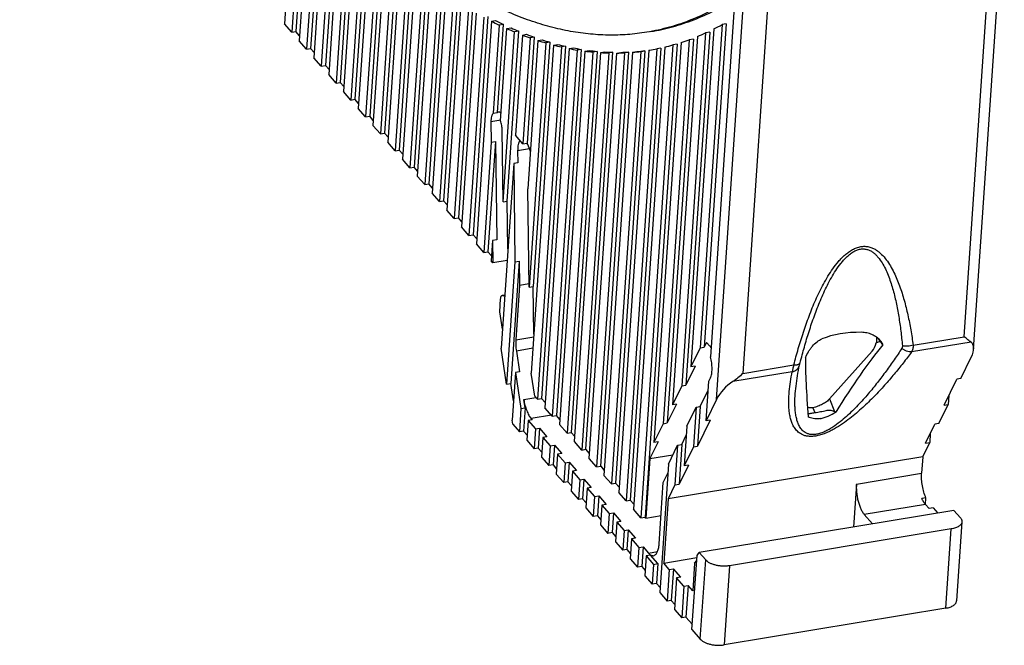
# Model space of a CAD drawing. Extents: x 0 to 420, y 0 to 297.
# Tile 22 of 39: x 343 to 386, y 85 to 113. Entities that reach past the tile are written whole.
import ezdxf

# ---------------------------------------------------------------- set-up
doc = ezdxf.new("R2010")
doc.units = 0
doc.header["$LTSCALE"] = 23.1
doc.layers.add('T-PM12-T0X-0DXF_CONTINUOUS_LINE', color=7, linetype='CONTINUOUS')

msp = doc.modelspace()

# ---------------------------------------------------------------- linework, layer by layer
at = {"layer": 'T-PM12-T0X-0DXF_CONTINUOUS_LINE', "color": 7, "linetype": 'CONTINUOUS'}
for p, q in [((355.1149, 120.4972), (354.5971, 112.8604)), ((355.4383, 120.0985), (354.9223, 112.4876)), ((355.6207, 120.1288), (355.1046, 112.5178)), ((355.7623, 119.7084), (355.2474, 112.1147)), ((356.0869, 119.327), (355.5726, 111.7419)), ((356.2693, 119.3572), (355.7549, 111.7721)), ((356.4121, 118.9541), (355.8977, 111.369)), ((356.7378, 118.5899), (356.2229, 110.9962)), ((356.9202, 118.6201), (356.4053, 111.0264)), ((384.9451, 98.5289), (386.2943, 118.4267)), ((357.0642, 118.2343), (356.5481, 110.6233)), ((357.5734, 117.9175), (357.0556, 110.2807)), ((357.3911, 117.8873), (356.8732, 110.2505)), ((357.7186, 117.5489), (357.1984, 109.8776)), ((358.0467, 117.2192), (357.5236, 109.5048)), ((358.229, 117.2494), (357.7059, 109.535)), ((358.3754, 116.8981), (357.8487, 109.1319)), ((358.887, 116.616), (358.3563, 108.7893)), ((358.7046, 116.5858), (358.1739, 108.7591)), ((359.0345, 116.2821), (358.4991, 108.3862)), ((359.3649, 115.9873), (358.8242, 108.0134)), ((359.5473, 116.0175), (359.0066, 108.0436)), ((359.696, 115.7012), (359.1494, 107.6405)), ((360.0276, 115.4239), (359.4746, 107.2677)), ((360.21, 115.4542), (359.6569, 107.2979)), ((360.3599, 115.1555), (359.7997, 106.8948)), ((360.6927, 114.8961), (360.1249, 106.522)), ((360.8751, 114.9263), (360.3072, 106.5522)), ((361.0262, 114.6456), (360.4501, 106.1491)), ((361.3603, 114.4042), (360.7752, 105.7763)), ((361.5426, 114.4344), (360.9576, 105.8065)), ((361.695, 114.1719), (361.1004, 105.4034)), ((374.4339, 114.0454), (373.3585, 98.1866)), ((362.0303, 113.9487), (361.4255, 105.0306)), ((362.2126, 113.979), (361.6079, 105.0608)), ((362.3662, 113.7348), (361.7507, 104.6577)), ((362.7028, 113.5302), (362.0759, 104.2849)), ((362.8851, 113.5605), (362.2582, 104.3151)), ((363.04, 113.3351), (362.401, 103.912)), ((363.3779, 113.1494), (362.7262, 103.5392)), ((363.5602, 113.1797), (362.9086, 103.5694)), ((354.9223, 112.4876), (354.5971, 112.8604)), ((363.7164, 112.9734), (363.0514, 103.1663)), ((363.7164, 112.9734), (363.8987, 113.0037)), ((364.0555, 112.8071), (363.792, 108.9211)), ((363.9744, 108.9514), (364.2379, 112.8373)), ((364.2379, 112.8373), (364.0555, 112.8071)), ((373.8693, 112.8253), (372.9038, 98.5867)), ((374.0517, 112.8556), (373.0862, 98.617)), ((374.0517, 112.8556), (373.8693, 112.8253)), ((354.9223, 112.4876), (355.1046, 112.5178)), ((355.2625, 112.3368), (355.1046, 112.5178)), ((364.1198, 108.5871), (364.3954, 112.6506)), ((364.228, 105.0141), (364.7359, 112.504)), ((364.3954, 112.6506), (364.5777, 112.6808)), ((364.4104, 105.0443), (364.9182, 112.5343)), ((364.9182, 112.5343), (364.7359, 112.504)), ((365.0771, 112.3675), (364.7776, 107.9514)), ((365.0771, 112.3675), (365.2594, 112.3978)), ((372.7825, 112.3016), (371.6826, 96.0816)), ((373.1435, 112.4586), (372.0897, 96.9166)), ((373.3259, 112.4888), (372.272, 96.9469)), ((373.5058, 112.6329), (372.4967, 97.7517)), ((373.3259, 112.4888), (373.1435, 112.4586)), ((355.5726, 111.7419), (355.2474, 112.1147)), ((365.419, 112.2413), (365.1028, 107.5785)), ((365.6013, 112.2715), (365.2851, 107.6088)), ((365.7616, 112.1253), (365.318, 105.5846)), ((366.1049, 112.0199), (365.375, 101.2567)), ((365.6013, 112.2715), (365.419, 112.2413)), ((366.4489, 111.9251), (365.4689, 97.4738)), ((366.2872, 112.0501), (365.5574, 101.2869)), ((365.7616, 112.1253), (365.9439, 112.1556)), ((366.976, 111.8714), (365.9238, 96.354)), ((366.2872, 112.0501), (366.1049, 112.0199)), ((366.4489, 111.9251), (366.6312, 111.9554)), ((366.976, 111.8714), (366.7936, 111.8412)), ((371.7058, 111.929), (370.2937, 91.1039)), ((371.8882, 111.9593), (370.4761, 91.1341)), ((372.0636, 112.0374), (370.8685, 94.4115)), ((372.4225, 112.1614), (371.2755, 95.2465)), ((372.6049, 112.1916), (371.4579, 95.2768)), ((371.8882, 111.9593), (371.7058, 111.929)), ((372.6049, 112.1916), (372.4225, 112.1614)), ((355.5726, 111.7419), (355.7549, 111.7721)), ((355.9128, 111.5911), (355.7549, 111.7721)), ((366.7936, 111.8412), (365.7414, 96.3238)), ((367.1391, 111.7682), (366.0666, 95.9509)), ((367.4854, 111.7065), (366.3917, 95.5781)), ((367.6677, 111.7367), (366.5741, 95.6083)), ((367.8324, 111.6562), (366.7169, 95.2052)), ((368.1802, 111.6175), (367.0421, 94.8324)), ((367.1391, 111.7682), (367.3215, 111.7985)), ((368.3626, 111.6477), (367.2244, 94.8626)), ((367.3672, 94.4595), (368.5289, 111.5906)), ((367.6677, 111.7367), (367.4854, 111.7065)), ((368.8783, 111.5759), (367.6924, 94.0867)), ((367.8324, 111.6562), (368.0148, 111.6864)), ((367.8747, 94.1169), (369.0607, 111.6061)), ((368.0176, 93.7138), (369.2286, 111.5735)), ((368.3626, 111.6477), (368.1802, 111.6175)), ((369.5798, 111.5838), (368.3427, 93.341)), ((368.5251, 93.3712), (369.7621, 111.614)), ((368.5289, 111.5906), (368.7112, 111.6209)), ((369.9318, 111.607), (368.6679, 92.9681)), ((369.0607, 111.6061), (368.8783, 111.5759)), ((370.2847, 111.6435), (368.9931, 92.5953)), ((370.467, 111.6737), (369.1754, 92.6255)), ((369.2286, 111.5735), (369.411, 111.6038)), ((370.6385, 111.6935), (369.3182, 92.2224)), ((369.7621, 111.614), (369.5798, 111.5838)), ((370.9933, 111.7575), (369.6434, 91.8496)), ((371.1757, 111.7878), (369.8257, 91.8798)), ((369.9318, 111.607), (370.1141, 111.6372)), ((371.3491, 111.8359), (369.9686, 91.4767)), ((370.467, 111.6737), (370.2847, 111.6435)), ((370.6385, 111.6935), (370.6846, 111.7012)), ((371.1757, 111.7878), (370.9933, 111.7575)), ((356.2229, 110.9962), (355.8977, 111.369)), ((356.2229, 110.9962), (356.4053, 111.0264)), ((356.5631, 110.8454), (356.4053, 111.0264)), ((356.8732, 110.2505), (356.5481, 110.6233)), ((356.8732, 110.2505), (357.0556, 110.2807)), ((357.2135, 110.0997), (357.0556, 110.2807)), ((357.5236, 109.5048), (357.1984, 109.8776)), ((357.5236, 109.5048), (357.7059, 109.535)), ((357.8638, 109.354), (357.7059, 109.535)), ((358.1739, 108.7591), (357.8487, 109.1319)), ((363.792, 108.9211), (363.9744, 108.9514)), ((358.1739, 108.7591), (358.3563, 108.7893)), ((358.5141, 108.6083), (358.3563, 108.7893)), ((358.8242, 108.0134), (358.4991, 108.3862)), ((363.6937, 108.5436), (363.7056, 107.6458)), ((358.8242, 108.0134), (359.0066, 108.0436)), ((359.1645, 107.8626), (359.0066, 108.0436)), ((364.228, 105.0141), (364.1864, 108.1712)), ((365.1028, 107.5785), (364.7776, 107.9514)), ((359.4746, 107.2677), (359.1494, 107.6405)), ((363.7056, 107.6458), (363.3765, 102.7935)), ((363.8879, 107.676), (363.5589, 102.8237)), ((363.7056, 107.6458), (363.8879, 107.676)), ((363.8879, 107.676), (363.9449, 103.3481)), ((365.1028, 107.5785), (365.2851, 107.6088)), ((359.4746, 107.2677), (359.6569, 107.2979)), ((359.8148, 107.1169), (359.6569, 107.2979)), ((364.8688, 107.2701), (364.8758, 106.7405)), ((360.1249, 106.522), (359.7997, 106.8948)), ((364.6935, 106.7103), (364.1412, 98.5664)), ((364.8758, 106.7405), (364.6935, 106.7103)), ((364.6935, 106.7103), (364.7504, 102.3824)), ((360.1249, 106.522), (360.3072, 106.5522)), ((360.4651, 106.3712), (360.3072, 106.5522)), ((360.7752, 105.7763), (360.4501, 106.1491)), ((360.7752, 105.7763), (360.9576, 105.8065)), ((361.1154, 105.6255), (360.9576, 105.8065)), ((361.4255, 105.0306), (361.1004, 105.4034)), ((365.375, 101.2567), (365.318, 105.5846)), ((361.4255, 105.0306), (361.6079, 105.0608)), ((361.7658, 104.8798), (361.6079, 105.0608)), ((364.228, 105.0141), (364.4104, 105.0443)), ((364.438, 102.9431), (364.4104, 105.0443)), ((362.0759, 104.2849), (361.7507, 104.6577)), ((362.0759, 104.2849), (362.2582, 104.3151)), ((362.4161, 104.1341), (362.2582, 104.3151)), ((362.7262, 103.5392), (362.401, 103.912)), ((362.7262, 103.5392), (362.9086, 103.5694)), ((363.0664, 103.3884), (362.9086, 103.5694)), ((363.7625, 103.3179), (363.7017, 102.4206)), ((363.9449, 103.3481), (363.7625, 103.3179)), ((363.7625, 103.3179), (363.7755, 102.336)), ((363.3765, 102.7935), (363.0514, 103.1663)), ((363.3765, 102.7935), (363.5589, 102.8237)), ((363.5589, 102.8237), (363.7168, 102.6427)), ((363.7755, 102.336), (363.7017, 102.4206)), ((364.4039, 102.4403), (363.7755, 102.336)), ((364.7504, 102.3824), (364.3845, 96.9857)), ((364.9328, 102.4126), (364.5669, 97.0159)), ((364.7504, 102.3824), (364.9328, 102.4126)), ((364.9328, 102.4126), (364.947, 101.3306)), ((364.947, 101.3306), (364.7854, 98.9465)), ((365.3731, 101.4013), (364.947, 101.3306)), ((365.375, 101.2567), (365.5574, 101.2869)), ((365.585, 99.1857), (365.5574, 101.2869)), ((364.0803, 100.1774), (364.1189, 100.7456)), ((364.1917, 100.9018), (364.3008, 100.9199)), ((364.2158, 100.8994), (364.2975, 100.871)), ((364.1984, 99.4099), (364.0803, 100.1774)), ((364.3845, 96.9857), (364.1412, 98.5664)), ((364.8103, 98.4482), (364.952, 97.5273)), ((372.9038, 98.5867), (372.4967, 97.7517)), ((372.9038, 98.5867), (373.0862, 98.617)), ((373.1889, 98.8278), (373.0862, 98.617)), ((373.1889, 98.8278), (373.3297, 98.6663)), ((380.4735, 98.4475), (378.6026, 96.3376)), ((384.3826, 97.2367), (384.8405, 98.1761)), ((372.6791, 97.7819), (372.272, 96.9469)), ((372.6791, 97.7819), (372.4967, 97.7517)), ((364.7696, 97.4971), (364.6278, 95.4049)), ((364.952, 97.5273), (364.7696, 97.4971)), ((364.7696, 97.4971), (365.0129, 95.9163)), ((365.6255, 96.4567), (365.4689, 97.4738)), ((373.168, 95.3763), (373.2862, 97.1198)), ((373.2862, 97.1198), (373.358, 97.2671)), ((383.6405, 96.0583), (384.2002, 97.2065)), ((384.3826, 97.2367), (384.2002, 97.2065)), ((364.3845, 96.9857), (364.5669, 97.0159)), ((364.685, 96.2484), (364.5669, 97.0159)), ((372.0897, 96.9166), (371.6826, 96.0816)), ((372.0897, 96.9166), (372.272, 96.9469)), ((372.9088, 96.0018), (373.2591, 96.7204)), ((365.1952, 95.9466), (365.1386, 96.3149)), ((365.7414, 96.3238), (365.6255, 96.4567)), ((365.7414, 96.3238), (365.9238, 96.354)), ((366.0816, 96.173), (365.9238, 96.354)), ((373.6259, 96.3157), (373.168, 95.3763)), ((383.8499, 96.4879), (383.8229, 96.0885)), ((365.0129, 95.9163), (364.9433, 94.8901)), ((365.0129, 95.9163), (365.1952, 95.9466)), ((365.1952, 95.9466), (365.1257, 94.9204)), ((366.3917, 95.5781), (366.0666, 95.9509)), ((371.8649, 96.1118), (371.4579, 95.2768)), ((371.8649, 96.1118), (371.6826, 96.0816)), ((372.3194, 95.1365), (372.7265, 95.9716)), ((372.7265, 95.9716), (372.6083, 94.2281)), ((372.7265, 95.9716), (372.9088, 96.0018)), ((372.9088, 96.0018), (372.7906, 94.2584)), ((377.8705, 95.9513), (377.9517, 95.7398)), ((383.4158, 95.2535), (383.8229, 96.0885)), ((383.6405, 96.0583), (383.8229, 96.0885)), ((364.6563, 95.2192), (364.6278, 95.4049)), ((365.3276, 95.389), (365.2685, 94.5173)), ((365.5099, 95.4193), (365.3276, 95.389)), ((365.3276, 95.389), (365.6527, 95.0162)), ((365.461, 95.4754), (365.5099, 95.4193)), ((366.3917, 95.5781), (366.5741, 95.6083)), ((366.732, 95.4273), (366.5741, 95.6083)), ((373.3503, 95.4066), (372.7906, 94.2584)), ((373.3503, 95.4066), (373.168, 95.3763)), ((364.6563, 95.2192), (364.9433, 94.8901)), ((365.6527, 95.0162), (365.5936, 94.1444)), ((365.6527, 95.0162), (365.8351, 95.0464)), ((365.8351, 95.0464), (365.776, 94.1747)), ((365.8351, 95.0464), (366.1603, 94.6736)), ((367.0421, 94.8324), (366.7169, 95.2052)), ((371.2755, 95.2465), (370.8685, 94.4115)), ((371.2755, 95.2465), (371.4579, 95.2768)), ((372.3194, 95.1365), (372.2012, 93.3931)), ((382.8264, 94.3882), (383.2334, 95.2232)), ((383.4158, 95.2535), (383.2334, 95.2232)), ((365.1257, 94.9204), (364.9433, 94.8901)), ((365.1257, 94.9204), (365.2835, 94.7394)), ((365.2685, 94.5173), (365.5936, 94.1444)), ((365.9779, 94.6433), (365.9188, 93.7716)), ((366.1603, 94.6736), (365.9779, 94.6433)), ((365.9779, 94.6433), (366.3031, 94.2705)), ((367.0421, 94.8324), (367.2244, 94.8626)), ((367.2244, 94.8626), (367.3823, 94.6816)), ((372.0947, 94.3317), (372.2923, 94.7371)), ((383.0358, 94.8178), (383.0087, 94.4184)), ((365.776, 94.1747), (365.5936, 94.1444)), ((365.776, 94.1747), (365.9339, 93.9937)), ((366.3031, 94.2705), (366.244, 93.3987)), ((366.3031, 94.2705), (366.4854, 94.3007)), ((366.4854, 94.3007), (366.4263, 93.429)), ((366.4854, 94.3007), (366.8106, 93.9279)), ((367.6924, 94.0867), (367.3672, 94.4595)), ((367.6924, 94.0867), (367.8747, 94.1169)), ((368.0326, 93.9359), (367.8747, 94.1169)), ((371.0508, 94.4417), (370.6946, 93.7111)), ((371.0508, 94.4417), (370.8685, 94.4115)), ((371.5053, 93.4664), (371.9123, 94.3015)), ((371.9123, 94.3015), (371.7941, 92.558)), ((371.9123, 94.3015), (372.0947, 94.3317)), ((372.0947, 94.3317), (371.9765, 92.5883)), ((372.6083, 94.2281), (372.2012, 93.3931)), ((372.6083, 94.2281), (372.7906, 94.2584)), ((382.7034, 93.7921), (383.0087, 94.4184)), ((382.8264, 94.3882), (383.0087, 94.4184)), ((365.9188, 93.7716), (366.244, 93.3987)), ((366.6282, 93.8976), (366.5691, 93.0259)), ((366.8106, 93.9279), (366.6282, 93.8976)), ((366.6282, 93.8976), (366.9534, 93.5248)), ((368.3427, 93.341), (368.0176, 93.7138)), ((370.6946, 93.7111), (370.5167, 91.0875)), ((370.6946, 93.7111), (371.7063, 93.8789)), ((382.7034, 93.7921), (371.4888, 91.9317)), ((382.7034, 93.7921), (382.6538, 93.0601)), ((366.4263, 93.429), (366.244, 93.3987)), ((366.4263, 93.429), (366.5842, 93.248)), ((366.9534, 93.5248), (366.8943, 92.653)), ((366.9534, 93.5248), (367.1358, 93.555)), ((367.1358, 93.555), (367.0766, 92.6833)), ((367.1358, 93.555), (367.4609, 93.1822)), ((368.3427, 93.341), (368.5251, 93.3712)), ((368.5251, 93.3712), (368.683, 93.1902)), ((371.5053, 93.4664), (371.1214, 87.806)), ((372.3835, 93.4233), (371.9765, 92.5883)), ((372.3835, 93.4233), (372.2012, 93.3931)), ((366.5691, 93.0259), (366.8943, 92.653)), ((367.2786, 93.1519), (367.2195, 92.2802)), ((367.4609, 93.1822), (367.2786, 93.1519)), ((367.2786, 93.1519), (367.6037, 92.7791)), ((367.6037, 92.7791), (367.5446, 91.9073)), ((367.6037, 92.7791), (367.7861, 92.8093)), ((367.7861, 92.8093), (367.727, 91.9376)), ((367.7861, 92.8093), (368.1112, 92.4365)), ((368.9931, 92.5953), (368.6679, 92.9681)), ((371.2805, 92.6616), (371.4782, 93.067)), ((367.0766, 92.6833), (366.8943, 92.653)), ((367.0766, 92.6833), (367.2345, 92.5023)), ((367.9289, 92.4062), (367.8698, 91.5345)), ((368.1112, 92.4365), (367.9289, 92.4062)), ((367.9289, 92.4062), (368.2541, 92.0334)), ((368.9931, 92.5953), (369.1754, 92.6255)), ((369.3333, 92.4445), (369.1754, 92.6255)), ((371.0968, 89.9525), (371.2805, 92.6616)), ((371.7941, 92.558), (371.4888, 91.9317)), ((371.7941, 92.558), (371.9765, 92.5883)), ((379.7817, 92.5836), (379.6537, 90.6952)), ((367.2195, 92.2802), (367.5446, 91.9073)), ((367.727, 91.9376), (367.5446, 91.9073)), ((367.727, 91.9376), (367.8848, 91.7566)), ((368.2541, 92.0334), (368.195, 91.1616)), ((368.2541, 92.0334), (368.4364, 92.0636)), ((368.4364, 92.0636), (368.3773, 91.1919)), ((368.4364, 92.0636), (368.7616, 91.6908)), ((369.6434, 91.8496), (369.3182, 92.2224)), ((371.4888, 91.9317), (371.2973, 89.1075)), ((382.8435, 91.9815), (382.6611, 91.9513)), ((382.8235, 91.6867), (382.8435, 91.9815)), ((367.8698, 91.5345), (368.195, 91.1616)), ((368.5792, 91.6605), (368.5201, 90.7888)), ((368.7616, 91.6908), (368.5792, 91.6605)), ((368.5792, 91.6605), (368.9044, 91.2877)), ((369.6434, 91.8496), (369.8257, 91.8798)), ((369.9836, 91.6988), (369.8257, 91.8798)), ((370.2937, 91.1039), (369.9686, 91.4767)), ((382.8188, 91.6921), (382.9813, 91.5056)), ((383.1637, 91.5359), (382.9813, 91.5056)), ((383.1637, 91.5359), (383.3606, 91.3101)), ((368.3773, 91.1919), (368.195, 91.1616)), ((368.3773, 91.1919), (368.5352, 91.0109)), ((368.9044, 91.2877), (368.8453, 90.4159)), ((368.9044, 91.2877), (369.0867, 91.3179)), ((369.0867, 91.3179), (369.0276, 90.4462)), ((369.0867, 91.3179), (369.4119, 90.9451)), ((370.2937, 91.1039), (370.4761, 91.1341)), ((370.5167, 91.0875), (370.4761, 91.1341)), ((370.5167, 91.0875), (371.1813, 91.1978)), ((384.0764, 91.4289), (372.8618, 89.5685)), ((380.4885, 90.8337), (380.1291, 91.2459)), ((384.0764, 91.4289), (384.3609, 91.1026)), ((368.5201, 90.7888), (368.8453, 90.4159)), ((369.2296, 90.9148), (369.1704, 90.0431)), ((369.4119, 90.9451), (369.2296, 90.9148)), ((369.2296, 90.9148), (369.5547, 90.542)), ((383.9566, 90.6088), (374.2009, 88.9904)), ((384.4296, 90.9275), (384.1932, 87.4406)), ((369.0276, 90.4462), (368.8453, 90.4159)), ((369.0276, 90.4462), (369.1855, 90.2652)), ((369.5547, 90.542), (369.4956, 89.6702)), ((369.5547, 90.542), (369.7371, 90.5722)), ((369.7371, 90.5722), (369.678, 89.7005)), ((369.7371, 90.5722), (370.0622, 90.1994)), ((369.8799, 90.1691), (369.8208, 89.2974)), ((370.0622, 90.1994), (369.8799, 90.1691)), ((369.8799, 90.1691), (370.205, 89.7963)), ((369.1704, 90.0431), (369.4956, 89.6702)), ((370.205, 89.7963), (370.1459, 88.9245)), ((370.205, 89.7963), (370.3874, 89.8265)), ((370.3874, 89.8265), (370.3283, 88.9548)), ((370.3874, 89.8265), (370.6313, 89.5469)), ((369.678, 89.7005), (369.4956, 89.6702)), ((369.678, 89.7005), (369.8358, 89.5195)), ((370.5302, 89.4234), (370.4711, 88.5517)), ((370.7126, 89.4537), (370.5302, 89.4234)), ((370.5302, 89.4234), (370.8554, 89.0506)), ((371.0377, 89.0808), (370.7126, 89.4537)), ((371.2973, 89.1075), (372.7593, 89.3501)), ((372.544, 86.1748), (372.7657, 89.4438)), ((372.7657, 89.4438), (372.8618, 89.5685)), ((372.8618, 89.5685), (373.1463, 89.2422)), ((369.8208, 89.2974), (370.1459, 88.9245)), ((370.3283, 88.9548), (370.1459, 88.9245)), ((370.3283, 88.9548), (370.4862, 88.7738)), ((370.8554, 89.0506), (370.7963, 88.1788)), ((370.8554, 89.0506), (371.0377, 89.0808)), ((371.0377, 89.0808), (370.9786, 88.2091)), ((371.5412, 88.8279), (371.2973, 89.1075)), ((372.6598, 89.0998), (372.5771, 87.8794)), ((372.6598, 89.0998), (372.7503, 89.2173)), ((370.4711, 88.5517), (370.7963, 88.1788)), ((371.5412, 88.8279), (371.4466, 87.4331)), ((371.5412, 88.8279), (371.7235, 88.8582)), ((371.7235, 88.8582), (371.6289, 87.4634)), ((372.0487, 88.4853), (371.7235, 88.8582)), ((371.8663, 88.4551), (371.7718, 87.0603)), ((372.0487, 88.4853), (371.8663, 88.4551)), ((372.1915, 88.0822), (371.8663, 88.4551)), ((370.9786, 88.2091), (370.7963, 88.1788)), ((370.9786, 88.2091), (371.1365, 88.0281)), ((372.1915, 88.0822), (372.0969, 86.6874)), ((372.1915, 88.0822), (372.3739, 88.1125)), ((372.3739, 88.1125), (372.2793, 86.7177)), ((372.5771, 87.8794), (372.3739, 88.1125)), ((371.1214, 87.806), (371.4466, 87.4331)), ((371.6289, 87.4634), (371.4466, 87.4331)), ((371.6289, 87.4634), (371.7868, 87.2824)), ((371.7718, 87.0603), (372.0969, 86.6874)), ((372.2793, 86.7177), (372.0969, 86.6874)), ((372.2793, 86.7177), (372.5591, 86.3968)), ((383.7202, 87.1219), (373.9644, 85.5035)), ((372.544, 86.1748), (372.9098, 85.7553))]:
    msp.add_line(p, q, dxfattribs=at)
at = {"layer": 'T-PM12-T0X-0DXF_CONTINUOUS_LINE', "color": 9, "linetype": 'CONTINUOUS'}
for p, q in [((384.5309, 99.077), (385.8213, 118.1077)), ((373.6259, 96.3157), (375.011, 116.7414)), ((376.0655, 116.4895), (374.7751, 97.4586)), ((364.1217, 108.6146), (363.6937, 108.5436)), ((365.3914, 107.3568), (364.8688, 107.2701)), ((364.3004, 100.9134), (364.2158, 100.8994)), ((364.7854, 98.9465), (365.5777, 99.0779)), ((380.6509, 98.8076), (380.8307, 98.8826)), ((384.8284, 98.8388), (382.2135, 98.405)), ((382.279, 98.7035), (384.5309, 99.077)), ((365.5433, 98.5698), (364.8103, 98.4482)), ((374.7751, 97.4586), (377.0269, 97.8322)), ((376.958, 97.5332), (374.3432, 97.0994)), ((365.1386, 96.3149), (365.672, 96.4033)), ((378.6026, 96.3376), (378.8159, 95.7823)), ((366.3523, 95.6232), (365.461, 95.4754)), ((379.7817, 92.5836), (382.6538, 93.0601)), ((382.8188, 91.6921), (380.1291, 91.2459)), ((383.7202, 87.1219), (383.9566, 90.6088)), ((370.6313, 89.5469), (371.0276, 89.6126)), ((372.9098, 85.7553), (373.1463, 89.2422)), ((374.2009, 88.9904), (373.9644, 85.5035))]:
    msp.add_line(p, q, dxfattribs=at)
at = {"layer": 'T-PM12-T0X-0DXF_CONTINUOUS_LINE', "color": 7, "linetype": 'CONTINUOUS'}
for centre, radius, start, end in [((370.8435, 127.0782), 15.8032, 243.19264, 244.56226), ((370.9786, 127.0121), 15.6959, 243.18796, 244.56694), ((368.6455, 122.2564), 10.7812, 296.79592, 298.98164), ((370.3287, 125.9673), 14.5787, 245.98441, 247.44137), ((370.4731, 125.9094), 14.4828, 245.97958, 247.4462), ((369.9216, 124.9571), 13.4895, 248.95314, 250.50121), ((370.0746, 124.9079), 13.4048, 248.94825, 250.50611), ((368.8995, 121.7269), 10.1938, 292.39038, 294.60359), ((369.6125, 124.0522), 12.5332, 252.10569, 253.74749), ((369.7732, 124.0119), 12.4594, 252.10083, 253.75235), ((369.3908, 123.2569), 11.7074, 255.44637, 257.18295), ((369.5582, 123.2259), 11.6445, 255.44167, 257.18765), ((369.1174, 121.1152), 9.5439, 283.52273, 285.73642), ((369.0468, 121.3478), 9.787, 287.95354, 290.17646), ((369.2445, 122.5755), 11.0105, 258.97603, 260.80638), ((369.4177, 122.5543), 10.9581, 258.97166, 260.81075), ((369.1607, 122.0123), 10.441, 262.6911, 264.61167), ((369.3385, 122.0011), 10.3993, 262.68725, 264.61553), ((369.1249, 121.5716), 9.9987, 266.5827, 268.58702), ((369.3059, 121.5708), 9.9677, 266.57958, 268.59015), ((369.1211, 121.2574), 9.6845, 270.6359, 272.71435), ((369.3041, 121.2674), 9.6642, 270.63371, 272.71653), ((369.1319, 121.074), 9.5007, 274.82943, 276.96924), ((369.3152, 121.0949), 9.4914, 274.82838, 276.97029), ((369.1373, 121.028), 9.4544, 279.41938, 281.32124), ((364.6187, 107.1886), 0.7802, 30.94315, 32.47837), ((385.6768, 102.6812), 6.1575, 217.87356, 218.09141)]:
    msp.add_arc(centre, radius, start, end, dxfattribs=at)
for centre, major_axis, ratio, start_param, end_param in [((380.3407, 97.7476), (3.0122, -0.2666), 0.4980318, 1.7244291, 2.373752), ((377.5939, 101.103), (3.9579, -3.6773), 0.1534448, 0.7147684, 0.7689029), ((384.1111, 98.0551), (0.7464, 0.7589), 0.4940778, 5.3086325, 6.3558301), ((378.8063, 91.3003), (4.4109, 8.9753), 0.2076828, 0.7061466, 1.1567178), ((380.2155, 99.1191), (0.0119, 0.8084), 0.5875623, -2.5426803, -1.9577269), ((378.8063, 91.3003), (-1.0708, 8.1565), 0.0837399, 0.5614277, 1.0119989), ((374.3553, 96.4367), (0.7464, 0.7589), 0.4940778, 1.1198423, 2.1670399), ((373.1732, 105.9663), (-8.1004, 10.583), 0.2548198, -3.6689518, -3.659755)]:
    msp.add_ellipse(centre, major_axis=major_axis, ratio=ratio, start_param=start_param, end_param=end_param, dxfattribs=at)
for points, knots in [([(370.5537, 112.4903), (370.2722, 112.4436), (369.7026, 112.3758), (368.8377, 112.3523), (367.9622, 112.4067), (367.0774, 112.539), (366.1844, 112.7489), (365.2843, 113.0359), (364.3783, 113.3997), (363.4673, 113.8397), (362.5525, 114.3552), (361.635, 114.9457), (360.7157, 115.6104), (359.7959, 116.3484), (358.8765, 117.1588), (357.9587, 118.0407), (357.0435, 118.993), (356.1322, 120.0145), (355.2257, 121.1039), (354.0055, 122.6704), (352.5029, 124.7936), (350.7643, 127.5498), (349.071, 130.5404), (347.4311, 133.7507), (345.8528, 137.1654), (344.3436, 140.7678), (343.4027, 143.2455), (342.9445, 144.5118)], [0, 0, 0, 0, 0.0190481, 0.0382319, 0.0576839, 0.0775295, 0.0978853, 0.1188569, 0.1405381, 0.1630104, 0.1863433, 0.2105952, 0.2358136, 0.2620364, 0.2892927, 0.3176035, 0.3469828, 0.3774381, 0.4089712, 0.4415786, 0.5099727, 0.582515, 0.6590355, 0.7393171, 0.8231034, 0.9101039, 1, 1, 1, 1]), ([(374.4339, 114.0454), (374.131, 113.8461), (373.5148, 113.4805), (372.5509, 113.0331), (371.5643, 112.6965), (370.8913, 112.5463), (370.5537, 112.4903)], [0, 0, 0, 0, 0.2584133, 0.5097012, 0.7560968, 1, 1, 1, 1]), ([(370.7361, 112.5205), (371.0565, 112.5737), (371.6953, 112.7143), (372.633, 113.0256), (373.5505, 113.4368), (374.1389, 113.7721), (374.4285, 113.9547)], [0, 0, 0, 0, 0.2444759, 0.4912052, 0.7423657, 1, 1, 1, 1]), ([(363.792, 108.9211), (363.7742, 108.9059), (363.7522, 108.8739), (363.731, 108.8247), (363.7112, 108.7602), (363.696, 108.6656), (363.6932, 108.5861), (363.6937, 108.5436)], [0, 0, 0, 0, 0.175811, 0.283034, 0.403478, 0.6812695, 1, 1, 1, 1]), ([(364.0218, 108.9744), (364.0133, 108.973), (363.9962, 108.9674), (363.9814, 108.9573), (363.9744, 108.9514)], [0, 0, 0, 0, 0.4830372, 1, 1, 1, 1]), ([(364.1423, 108.9186), (364.1328, 108.9286), (364.1137, 108.9461), (364.0828, 108.9656), (364.0519, 108.9758), (364.0313, 108.976), (364.0218, 108.9744)], [0, 0, 0, 0, 0.3003092, 0.5609932, 0.7897062, 1, 1, 1, 1]), ([(364.1864, 108.1712), (364.1855, 108.2414), (364.1724, 108.3821), (364.1409, 108.5198), (364.1198, 108.5871)], [0, 0, 0, 0, 0.4988487, 1, 1, 1, 1]), ([(364.9743, 107.726), (364.9652, 107.7157), (364.9481, 107.6918), (364.9267, 107.6503), (364.9084, 107.6013), (364.8874, 107.5238), (364.8712, 107.4125), (364.8682, 107.3194), (364.8688, 107.2701)], [0, 0, 0, 0, 0.0863795, 0.1840513, 0.2935537, 0.4147707, 0.6894934, 1, 1, 1, 1]), ([(365.4294, 107.2261), (365.4126, 107.2937), (365.3827, 107.391), (365.3313, 107.511), (365.3027, 107.5648), (365.2878, 107.5898)], [0, 0, 0, 0, 0.5334803, 0.7772208, 1, 1, 1, 1]), ([(364.1189, 100.7456), (364.1203, 100.7662), (364.125, 100.8036), (364.1377, 100.8467), (364.1522, 100.8731), (364.1638, 100.8875), (364.177, 100.8975), (364.1869, 100.901), (364.1917, 100.9018)], [0, 0, 0, 0, 0.3385882, 0.6168788, 0.7318906, 0.8317593, 0.9194006, 1, 1, 1, 1]), ([(364.1917, 100.9018), (364.1936, 100.9021), (364.2017, 100.9029), (364.21, 100.9014), (364.2158, 100.8994)], [0, 0, 0, 0, 0.2420281, 1, 1, 1, 1]), ([(364.7854, 98.9465), (364.7799, 98.8661), (364.7799, 98.6992), (364.7972, 98.5332), (364.8103, 98.4482)], [0, 0, 0, 0, 0.4833412, 1, 1, 1, 1]), ([(377.5363, 98.1571), (377.5766, 98.2491), (377.6457, 98.3834), (377.7556, 98.5499), (377.8737, 98.7002), (378.0358, 98.8579), (378.1886, 98.9497), (378.266, 98.9814)], [0, 0, 0, 0, 0.2677738, 0.4011652, 0.5312733, 0.7769976, 1, 1, 1, 1]), ([(380.831, 98.9126), (380.7825, 98.9682), (380.6694, 99.0689), (380.4697, 99.1812), (380.2466, 99.2526), (380.0898, 99.27), (380.011, 99.2709)], [0, 0, 0, 0, 0.2405727, 0.4891281, 0.7428136, 1, 1, 1, 1]), ([(380.6628, 99.0635), (380.6702, 99.0207), (380.6749, 98.9341), (380.6614, 98.8487), (380.6509, 98.8076)], [0, 0, 0, 0, 0.5058465, 1, 1, 1, 1]), ([(380.8163, 98.901), (380.8096, 98.9095), (380.7821, 98.9451), (380.7547, 98.9809), (380.7339, 99.008)], [0, 0, 0, 0, 0.2398404, 1, 1, 1, 1]), ([(380.9529, 98.7238), (380.9456, 98.7405), (380.9124, 98.808), (380.8683, 98.8698), (380.831, 98.9126)], [0, 0, 0, 0, 0.2430217, 1, 1, 1, 1]), ([(384.8284, 98.8388), (384.8071, 98.8544), (384.7619, 98.8885), (384.6622, 98.9673), (384.5847, 99.0316), (384.5309, 99.077)], [0, 0, 0, 0, 0.2074231, 0.4457841, 1, 1, 1, 1]), ([(373.3859, 98.5902), (373.3814, 98.5973), (373.3641, 98.6236), (373.3449, 98.6488), (373.3297, 98.6663)], [0, 0, 0, 0, 0.2649419, 1, 1, 1, 1]), ([(373.358, 97.2671), (373.3703, 97.2923), (373.3914, 97.3494), (373.4129, 97.4444), (373.4259, 97.5527), (373.4301, 97.6716), (373.4255, 97.7978), (373.4075, 97.9715), (373.3815, 98.1015), (373.3585, 98.1866)], [0, 0, 0, 0, 0.090076, 0.1944852, 0.3118319, 0.4399107, 0.5759732, 0.7169154, 1, 1, 1, 1]), ([(374.7751, 97.4586), (374.7094, 97.3895), (374.5727, 97.2603), (374.4214, 97.1483), (374.3432, 97.0994)], [0, 0, 0, 0, 0.5084358, 1, 1, 1, 1]), ([(365.1386, 96.3149), (365.1517, 96.2292), (365.1856, 96.0635), (365.2476, 95.8656), (365.3077, 95.722), (365.3551, 95.6278), (365.4053, 95.5456), (365.4421, 95.497), (365.461, 95.4754)], [0, 0, 0, 0, 0.2859392, 0.5572871, 0.6827478, 0.7991582, 0.9052097, 1, 1, 1, 1]), ([(378.6026, 96.3376), (378.5834, 96.316), (378.5402, 96.2732), (378.4384, 96.1909), (378.2872, 96.0981), (378.0863, 96.0095), (377.9429, 95.9671), (377.8705, 95.9513)], [0, 0, 0, 0, 0.1034026, 0.2169141, 0.4673448, 0.7348371, 1, 1, 1, 1]), ([(377.8705, 95.9513), (377.8278, 95.9466), (377.7471, 95.9419), (377.6663, 95.9484), (377.6292, 95.9551)], [0, 0, 0, 0, 0.5326204, 1, 1, 1, 1]), ([(377.9517, 95.7398), (377.9939, 95.7422), (378.0784, 95.7517), (378.2032, 95.7758), (378.3249, 95.8042), (378.4414, 95.8289), (378.5507, 95.8424), (378.6505, 95.8394), (378.739, 95.8192), (378.7917, 95.7957), (378.8159, 95.7823)], [0, 0, 0, 0, 0.1434941, 0.2886599, 0.4319024, 0.5683943, 0.6933948, 0.8051277, 0.9059388, 1, 1, 1, 1]), ([(377.6486, 95.6951), (377.6572, 95.6959), (377.6758, 95.6973), (377.7184, 95.6998), (377.7805, 95.7044), (377.8634, 95.7166), (377.9215, 95.7308), (377.9517, 95.7398)], [0, 0, 0, 0, 0.0841637, 0.1825931, 0.416911, 0.6922772, 1, 1, 1, 1]), ([(378.1847, 95.4727), (378.13, 95.4636), (378.0267, 95.4536), (377.882, 95.4641), (377.7604, 95.4963), (377.6904, 95.53), (377.6595, 95.5486)], [0, 0, 0, 0, 0.3070798, 0.5723978, 0.7999466, 1, 1, 1, 1]), ([(378.1847, 95.4727), (378.245, 95.4827), (378.3665, 95.5123), (378.6006, 95.5984), (378.7678, 95.6861), (378.8746, 95.7502)], [0, 0, 0, 0, 0.2454674, 0.5002007, 1, 1, 1, 1]), ([(382.8435, 91.9815), (382.8075, 92.0616), (382.7456, 92.2343), (382.6826, 92.5062), (382.649, 92.785), (382.6477, 92.9708), (382.6538, 93.0601)], [0, 0, 0, 0, 0.2385078, 0.4968292, 0.7567866, 1, 1, 1, 1]), ([(379.7817, 92.5836), (379.7777, 92.5241), (379.7756, 92.4008), (379.7878, 92.2126), (379.815, 92.0207), (379.856, 91.8325), (379.9093, 91.6551), (379.9729, 91.495), (380.0443, 91.3582), (380.0999, 91.2793), (380.1291, 91.2459)], [0, 0, 0, 0, 0.1271042, 0.2622815, 0.4011969, 0.5393019, 0.6720939, 0.7953774, 0.9055542, 1, 1, 1, 1]), ([(382.8188, 91.6921), (382.7881, 91.7272), (382.7298, 91.8109), (382.6836, 91.9013), (382.6611, 91.9513)], [0, 0, 0, 0, 0.4602602, 1, 1, 1, 1]), ([(384.3609, 91.1026), (384.3726, 91.0892), (384.3934, 91.0618), (384.4163, 91.0175), (384.4291, 90.9725), (384.4306, 90.9422), (384.4296, 90.9275)], [0, 0, 0, 0, 0.2773983, 0.5324726, 0.7707779, 1, 1, 1, 1]), ([(384.4296, 90.9275), (384.4284, 90.9093), (384.4203, 90.872), (384.3922, 90.8195), (384.3494, 90.7709), (384.2929, 90.7267), (384.2239, 90.6877), (384.1126, 90.6416), (384.0207, 90.6194), (383.9566, 90.6088)], [0, 0, 0, 0, 0.0900312, 0.1854034, 0.290282, 0.4071948, 0.5371786, 0.6801144, 1, 1, 1, 1]), ([(370.854, 89.4321), (370.8702, 89.4348), (370.9031, 89.4463), (370.9469, 89.4796), (370.9858, 89.5276), (371.0196, 89.5895), (371.0481, 89.6644), (371.0709, 89.7511), (371.0877, 89.8484), (371.0944, 89.9169), (371.0968, 89.9525)], [0, 0, 0, 0, 0.0805492, 0.1681342, 0.2679392, 0.3828771, 0.5140699, 0.6614017, 0.8239, 1, 1, 1, 1]), ([(370.6313, 89.5469), (370.6487, 89.5269), (370.6836, 89.4916), (370.7407, 89.4517), (370.7979, 89.4301), (370.8364, 89.4292), (370.854, 89.4321)], [0, 0, 0, 0, 0.3055862, 0.5679232, 0.7944844, 1, 1, 1, 1]), ([(374.2009, 88.9904), (374.1517, 88.9822), (374.0505, 88.9713), (373.8964, 88.97), (373.7415, 88.9834), (373.5917, 89.0109), (373.4525, 89.0516), (373.3291, 89.1039), (373.226, 89.1659), (373.1692, 89.2159), (373.1463, 89.2422)], [0, 0, 0, 0, 0.1333569, 0.2719661, 0.4118217, 0.5488326, 0.6791005, 0.7992141, 0.9065993, 1, 1, 1, 1]), ([(383.7202, 87.1219), (383.7842, 87.1325), (383.8761, 87.1547), (383.9874, 87.2008), (384.0565, 87.2398), (384.1129, 87.284), (384.1558, 87.3326), (384.1838, 87.385), (384.192, 87.4224), (384.1932, 87.4406)], [0, 0, 0, 0, 0.3198855, 0.4628215, 0.5928056, 0.7097185, 0.814597, 0.909969, 1, 1, 1, 1]), ([(372.9098, 85.7553), (372.9328, 85.729), (372.9896, 85.679), (373.0927, 85.617), (373.2161, 85.5647), (373.3553, 85.524), (373.5051, 85.4965), (373.66, 85.4831), (373.814, 85.4844), (373.9153, 85.4953), (373.9644, 85.5035)], [0, 0, 0, 0, 0.0934007, 0.2007861, 0.3208999, 0.4511681, 0.5881788, 0.7280341, 0.8666431, 1, 1, 1, 1])]:
    msp.add_open_spline(points, degree=3, knots=knots, dxfattribs=at)
at = {"layer": 'T-PM12-T0X-0DXF_CONTINUOUS_LINE', "color": 9, "linetype": 'CONTINUOUS'}
for points, knots in [([(377.0269, 97.8322), (377.0892, 98.0733), (377.2211, 98.5557), (377.4434, 99.2757), (377.6958, 99.9932), (377.9365, 100.5852), (378.1535, 101.0532), (378.3315, 101.4017), (378.5273, 101.7446), (378.7453, 102.0786), (378.9499, 102.3442), (379.1318, 102.5435), (379.279, 102.684), (379.4375, 102.8114), (379.6075, 102.9201), (379.7875, 103.0033), (379.9733, 103.0535), (380.1576, 103.0663), (380.3329, 103.0425), (380.4941, 102.9882), (380.6402, 102.9107), (380.7722, 102.8159), (380.9316, 102.6725), (381.1054, 102.4681), (381.2824, 102.1992), (381.4355, 101.9142), (381.5695, 101.6176), (381.728, 101.2094), (381.8932, 100.6823), (382.0523, 100.0342), (382.1805, 99.3732), (382.2486, 98.9276), (382.279, 98.7035)], [0, 0, 0, 0, 0.0648783, 0.1302648, 0.1962512, 0.2629692, 0.2966646, 0.3306237, 0.3648844, 0.3994872, 0.4344561, 0.4520743, 0.4697479, 0.4874168, 0.5049643, 0.5221975, 0.5388735, 0.5548124, 0.5700155, 0.5846436, 0.5988979, 0.6129407, 0.6268804, 0.6546685, 0.6825531, 0.7106106, 0.7388572, 0.7672884, 0.8246478, 0.8826065, 0.9410788, 1, 1, 1, 1]), ([(377.3052, 97.9319), (377.3642, 98.1625), (377.4884, 98.6236), (377.6953, 99.3122), (377.9274, 99.9984), (378.1465, 100.5651), (378.3423, 101.0136), (378.502, 101.3475), (378.6767, 101.6763), (378.8701, 101.9972), (379.0511, 102.2535), (379.212, 102.4468), (379.3418, 102.5832), (379.4817, 102.7073), (379.632, 102.8137), (379.7917, 102.8948), (379.9569, 102.9426), (380.1203, 102.9513), (380.2737, 102.9223), (380.4121, 102.8631), (380.5354, 102.7817), (380.6454, 102.6844), (380.7775, 102.5387), (380.9191, 102.3342), (381.0609, 102.0689), (381.1821, 101.7894), (381.287, 101.4997), (381.3785, 101.2023), (381.459, 100.899), (381.5537, 100.487), (381.6513, 99.9626), (381.7417, 99.3242), (381.7873, 98.8947), (381.807, 98.6788)], [0, 0, 0, 0, 0.0658937, 0.1322149, 0.1990281, 0.2664204, 0.3003729, 0.3345173, 0.36887, 0.4034391, 0.4381979, 0.4556186, 0.4730128, 0.4902979, 0.5073262, 0.5238685, 0.5396637, 0.5545835, 0.5687611, 0.5824844, 0.5960112, 0.6095022, 0.6230408, 0.6503696, 0.6781069, 0.7062191, 0.7346577, 0.7633782, 0.7923418, 0.8215228, 0.8804281, 0.9399542, 1, 1, 1, 1]), ([(382.2135, 98.405), (382.0916, 98.2409), (381.8404, 97.9115), (381.4444, 97.4214), (381.0204, 96.9297), (380.5612, 96.4368), (380.1458, 96.0318), (379.7841, 95.7118), (379.4883, 95.4707), (379.1664, 95.2346), (378.8741, 95.0498), (378.6203, 94.9147), (378.4173, 94.823), (378.208, 94.7487), (378.0007, 94.6991), (377.8063, 94.6795), (377.6342, 94.6894), (377.4882, 94.7234), (377.3669, 94.7748), (377.2663, 94.8382), (377.1568, 94.9321), (377.0494, 95.0672), (376.9569, 95.2459), (376.8917, 95.4336), (376.8471, 95.6281), (376.8189, 95.8278), (376.8043, 96.0318), (376.8001, 96.3105), (376.8202, 96.6661), (376.875, 97.0982), (376.9279, 97.3875), (376.958, 97.5332)], [0, 0, 0, 0, 0.0659729, 0.1336026, 0.203229, 0.2753657, 0.350843, 0.3902586, 0.4311427, 0.4738892, 0.5189862, 0.5425268, 0.5666069, 0.5907747, 0.6140541, 0.6352106, 0.6535856, 0.6694044, 0.6833, 0.6958864, 0.7076268, 0.7297022, 0.751039, 0.7722623, 0.7936426, 0.8152963, 0.8372696, 0.8595762, 0.9051672, 0.9520081, 1, 1, 1, 1]), ([(381.7831, 98.5672), (381.6727, 98.3988), (381.4458, 98.061), (381.0888, 97.5577), (380.7081, 97.0536), (380.3692, 96.6367), (380.0801, 96.3049), (379.8499, 96.0547), (379.6059, 95.8059), (379.3445, 95.5597), (379.0606, 95.3187), (378.8024, 95.1293), (378.5775, 94.9909), (378.3976, 94.8973), (378.2409, 94.8339), (378.1138, 94.7968), (378.0213, 94.7771), (377.9324, 94.7663), (377.8251, 94.7633), (377.7049, 94.7781), (377.5809, 94.8222), (377.4806, 94.8837), (377.3993, 94.9566), (377.3116, 95.0632), (377.2291, 95.2126), (377.1619, 95.4049), (377.1173, 95.6058), (377.09, 95.813), (377.0721, 96.0981), (377.0788, 96.4639), (377.1198, 96.9097), (377.1872, 97.3635), (377.246, 97.6671), (377.2784, 97.8199)], [0, 0, 0, 0, 0.0667412, 0.1347934, 0.2044196, 0.2760155, 0.3127398, 0.3502264, 0.3886331, 0.4281779, 0.4691627, 0.5119543, 0.534102, 0.5566209, 0.5790623, 0.5899736, 0.6004572, 0.6103576, 0.6195923, 0.6359852, 0.650151, 0.6628603, 0.6747272, 0.6861485, 0.7084738, 0.7308153, 0.7534703, 0.7765251, 0.7999908, 0.8480735, 0.8975518, 0.9482425, 1, 1, 1, 1]), ([(381.807, 98.6788), (381.8089, 98.6586), (381.8075, 98.6194), (381.7932, 98.5825), (381.7831, 98.5672)], [0, 0, 0, 0, 0.52551, 1, 1, 1, 1]), ([(382.2135, 98.405), (382.1386, 98.3995), (382.0404, 98.4175), (381.9339, 98.4639), (381.8624, 98.5034), (381.8132, 98.5402), (381.7831, 98.5672)], [0, 0, 0, 0, 0.4793984, 0.6104207, 0.7421733, 1, 1, 1, 1]), ([(382.279, 98.7035), (382.2413, 98.6905), (382.1619, 98.6696), (382.0398, 98.6546), (381.9198, 98.6565), (381.8427, 98.6694), (381.807, 98.6788)], [0, 0, 0, 0, 0.2501913, 0.5128445, 0.768666, 1, 1, 1, 1]), ([(382.279, 98.7035), (382.2792, 98.6745), (382.277, 98.6185), (382.2618, 98.5168), (382.2373, 98.4455), (382.2135, 98.405)], [0, 0, 0, 0, 0.2820109, 0.5433421, 1, 1, 1, 1]), ([(376.958, 97.5332), (376.9655, 97.5527), (376.9797, 97.5957), (377.0051, 97.695), (377.0189, 97.7755), (377.0269, 97.8322)], [0, 0, 0, 0, 0.2041806, 0.4413563, 1, 1, 1, 1]), ([(376.958, 97.5332), (376.9955, 97.5425), (377.0685, 97.5696), (377.1489, 97.624), (377.202, 97.6784), (377.2454, 97.7367), (377.2683, 97.7862), (377.2784, 97.8199)], [0, 0, 0, 0, 0.2582032, 0.5154358, 0.6414389, 0.7645825, 1, 1, 1, 1]), ([(377.0269, 97.8322), (377.0606, 97.8317), (377.1098, 97.8336), (377.1719, 97.8443), (377.2119, 97.8556), (377.2459, 97.8702), (377.2733, 97.8879), (377.2934, 97.9084), (377.3023, 97.9241), (377.3052, 97.9319)], [0, 0, 0, 0, 0.3251632, 0.472728, 0.6066034, 0.7252017, 0.8287414, 0.9190265, 1, 1, 1, 1]), ([(377.2784, 97.8199), (377.2819, 97.8364), (377.2906, 97.8738), (377.2999, 97.9111), (377.3052, 97.9319)], [0, 0, 0, 0, 0.4386409, 1, 1, 1, 1])]:
    msp.add_open_spline(points, degree=3, knots=knots, dxfattribs=at)

doc.saveas('drawing.dxf')
